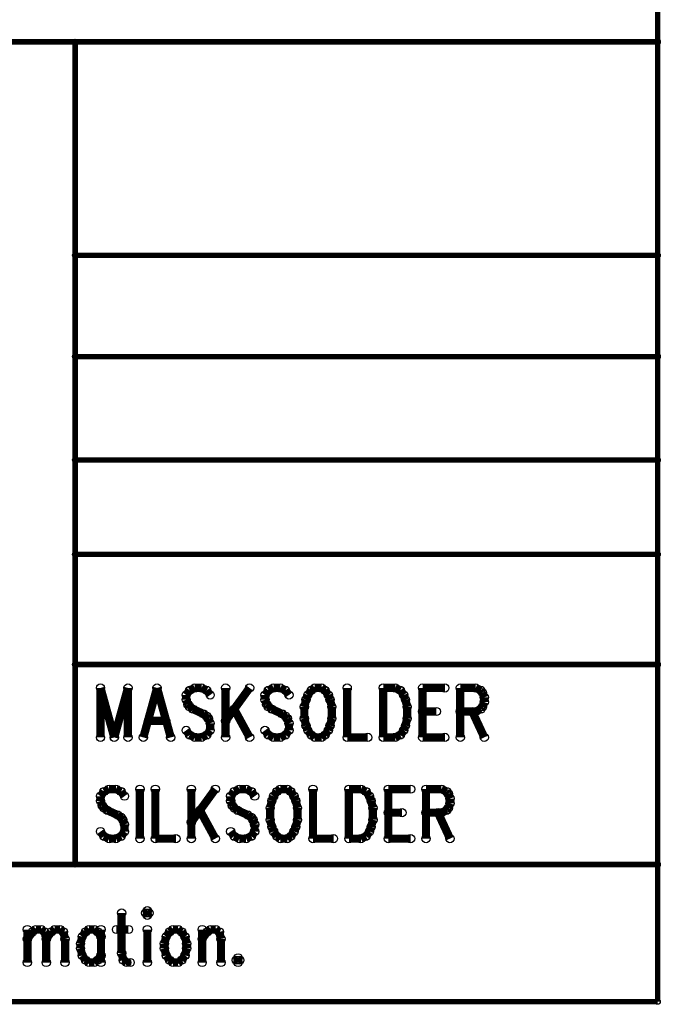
# Model space of a CAD drawing. Extents: x 97 to 162, y 100 to 201.
# Tile 13 of 23: x 111 to 122, y 165 to 183. Entities that reach past the tile are written whole.
import ezdxf

# ---------------------------------------------------------------- set-up
doc = ezdxf.new("R2010")
doc.units = 0
doc.layers.get('0').update_dxf_attribs({"linetype": 'CONTINUOUS'})
doc.layers.add('S-MASK_GBR', color=1, linetype='CONTINUOUS')
doc.layers.add('S-SILK_GBR', color=4, linetype='CONTINUOUS')

# ---------------------------------------------------------------- blocks, each defined once
blk = doc.blocks.new('ROUND_6')
blk.add_circle((0, 0), 0.0762)
blk = doc.blocks.new('ROUND_10')
blk.add_circle((0, 0), 0.05)

msp = doc.modelspace()

# ---------------------------------------------------------------- linework, layer by layer
at = {"layer": 'S-MASK_GBR'}
for points, const_width in [([(122.420634, 165.278054), (122.420634, 199.314054)], 0.100076), ([(97.020634, 183.058054), (122.420634, 183.058054)], 0.100076), ([(111.625634, 167.818054), (111.625634, 183.058054)], 0.100076), ([(111.625634, 179.10302), (122.420634, 179.10302)], 0.100076), ([(111.625634, 177.227992), (122.420634, 177.227992)], 0.100076), ([(111.625634, 175.313086), (122.420634, 175.313086)], 0.100076), ([(111.625634, 173.563026), (122.420634, 173.563026)], 0.100076), ([(111.625634, 171.522898), (122.420634, 171.522898)], 0.100076), ([(112.095534, 171.089066), (112.095534, 170.17238)], 0.1524), ([(112.095534, 171.089066), (112.349534, 170.17238)], 0.1524), ([(112.603534, 171.089066), (112.349534, 170.17238)], 0.1524), ([(112.603534, 171.089066), (112.603534, 170.17238)], 0.1524), ([(113.143284, 171.089066), (112.889284, 170.17238)], 0.1524), ([(113.143284, 171.089066), (113.397284, 170.17238)], 0.1524), ([(113.746534, 171.045378), (113.683034, 170.958002)], 0.1524), ([(113.841784, 171.089066), (113.746534, 171.045378)], 0.1524), ([(113.968784, 171.089066), (113.841784, 171.089066)], 0.1524), ([(114.064034, 171.045378), (113.968784, 171.089066)], 0.1524), ([(114.127534, 170.958002), (114.064034, 171.045378)], 0.1524), ([(114.413284, 171.089066), (114.413284, 170.17238)], 0.1524), ([(114.857784, 171.089066), (114.413284, 170.477942)], 0.1524), ([(115.207034, 171.045378), (115.143534, 170.958002)], 0.1524), ([(115.302284, 171.089066), (115.207034, 171.045378)], 0.1524), ([(115.429284, 171.089066), (115.302284, 171.089066)], 0.1524), ([(115.524534, 171.045378), (115.429284, 171.089066)], 0.1524), ([(115.588034, 170.958002), (115.524534, 171.045378)], 0.1524), ([(116.000784, 171.045378), (115.937284, 170.958002)], 0.1524), ([(116.064284, 171.089066), (116.000784, 171.045378)], 0.1524), ([(116.191284, 171.089066), (116.064284, 171.089066)], 0.1524), ([(116.254784, 171.045378), (116.191284, 171.089066)], 0.1524), ([(116.318284, 170.958002), (116.254784, 171.045378)], 0.1524), ([(116.667534, 171.089066), (116.667534, 170.17238)], 0.1524), ([(117.334284, 171.089066), (117.334284, 170.17238)], 0.1524), ([(117.334284, 171.089066), (117.556534, 171.089066)], 0.1524), ([(117.556534, 171.089066), (117.651784, 171.045378)], 0.1524), ([(117.651784, 171.045378), (117.715284, 170.958002)], 0.1524), ([(118.064534, 171.089066), (118.064534, 170.17238)], 0.1524), ([(118.064534, 171.089066), (118.477284, 171.089066)], 0.1524), ([(118.763034, 171.089066), (118.763034, 170.17238)], 0.1524), ([(118.763034, 171.089066), (119.048784, 171.089066)], 0.1524), ([(119.048784, 171.089066), (119.144034, 171.045378)], 0.1524), ([(119.144034, 171.045378), (119.175784, 171.00169)], 0.1524), ([(113.683034, 170.958002), (113.683034, 170.87088)], 0.1524), ([(113.683034, 170.87088), (113.714784, 170.783504)], 0.1524), ([(115.143534, 170.958002), (115.143534, 170.87088)], 0.1524), ([(115.143534, 170.87088), (115.175284, 170.783504)], 0.1524), ([(115.905534, 170.87088), (115.873784, 170.739816)], 0.1524), ([(115.937284, 170.958002), (115.905534, 170.87088)], 0.1524), ([(116.350034, 170.87088), (116.318284, 170.958002)], 0.1524), ([(116.381784, 170.739816), (116.350034, 170.87088)], 0.1524), ([(117.715284, 170.958002), (117.747034, 170.87088)], 0.1524), ([(117.747034, 170.87088), (117.778784, 170.739816)], 0.1524), ([(119.175784, 171.00169), (119.207534, 170.914568)], 0.1524), ([(119.207534, 170.914568), (119.207534, 170.827192)], 0.1524), ([(113.714784, 170.783504), (113.746534, 170.739816)], 0.1524), ([(113.746534, 170.739816), (113.810034, 170.696128)], 0.1524), ([(113.810034, 170.696128), (114.000534, 170.608752)], 0.1524), ([(114.572034, 170.696128), (114.857784, 170.17238)], 0.1524), ([(115.175284, 170.783504), (115.207034, 170.739816)], 0.1524), ([(115.207034, 170.739816), (115.270534, 170.696128)], 0.1524), ([(115.270534, 170.696128), (115.461034, 170.608752)], 0.1524), ([(115.873784, 170.739816), (115.873784, 170.52163)], 0.1524), ([(116.381784, 170.52163), (116.381784, 170.739816)], 0.1524), ([(117.778784, 170.739816), (117.778784, 170.52163)], 0.1524), ([(119.144034, 170.696128), (119.048784, 170.65244)], 0.1524), ([(119.175784, 170.739816), (119.144034, 170.696128)], 0.1524), ([(119.207534, 170.827192), (119.175784, 170.739816)], 0.1524), ([(112.984534, 170.477942), (113.302034, 170.477942)], 0.1524), ([(114.000534, 170.608752), (114.064034, 170.565318)], 0.1524), ([(114.064034, 170.565318), (114.095784, 170.52163)], 0.1524), ([(114.095784, 170.52163), (114.127534, 170.434254)], 0.1524), ([(115.461034, 170.608752), (115.524534, 170.565318)], 0.1524), ([(115.524534, 170.565318), (115.556284, 170.52163)], 0.1524), ([(115.556284, 170.52163), (115.588034, 170.434254)], 0.1524), ([(115.873784, 170.52163), (115.905534, 170.390566)], 0.1524), ([(116.350034, 170.390566), (116.381784, 170.52163)], 0.1524), ([(117.778784, 170.52163), (117.747034, 170.390566)], 0.1524), ([(118.064534, 170.65244), (118.318534, 170.65244)], 0.1524), ([(119.048784, 170.65244), (118.763034, 170.65244)], 0.1524), ([(118.985284, 170.65244), (119.207534, 170.17238)], 0.1524), ([(113.746534, 170.216068), (113.683034, 170.30319)], 0.1524), ([(114.127534, 170.30319), (114.064034, 170.216068)], 0.1524), ([(114.127534, 170.434254), (114.127534, 170.30319)], 0.1524), ([(115.207034, 170.216068), (115.143534, 170.30319)], 0.1524), ([(115.588034, 170.30319), (115.524534, 170.216068)], 0.1524), ([(115.588034, 170.434254), (115.588034, 170.30319)], 0.1524), ([(115.905534, 170.390566), (115.937284, 170.30319)], 0.1524), ([(115.937284, 170.30319), (116.000784, 170.216068)], 0.1524), ([(116.254784, 170.216068), (116.318284, 170.30319)], 0.1524), ([(116.318284, 170.30319), (116.350034, 170.390566)], 0.1524), ([(117.715284, 170.30319), (117.651784, 170.216068)], 0.1524), ([(117.747034, 170.390566), (117.715284, 170.30319)], 0.1524), ([(113.841784, 170.17238), (113.746534, 170.216068)], 0.1524), ([(113.968784, 170.17238), (113.841784, 170.17238)], 0.1524), ([(114.064034, 170.216068), (113.968784, 170.17238)], 0.1524), ([(115.302284, 170.17238), (115.207034, 170.216068)], 0.1524), ([(115.429284, 170.17238), (115.302284, 170.17238)], 0.1524), ([(115.524534, 170.216068), (115.429284, 170.17238)], 0.1524), ([(116.000784, 170.216068), (116.064284, 170.17238)], 0.1524), ([(116.064284, 170.17238), (116.191284, 170.17238)], 0.1524), ([(116.191284, 170.17238), (116.254784, 170.216068)], 0.1524), ([(116.667534, 170.17238), (117.048534, 170.17238)], 0.1524), ([(117.556534, 170.17238), (117.334284, 170.17238)], 0.1524), ([(117.651784, 170.216068), (117.556534, 170.17238)], 0.1524), ([(118.064534, 170.17238), (118.477284, 170.17238)], 0.1524), ([(97.020634, 167.818054), (122.420634, 167.818054)], 0.100076), ([(112.486186, 166.918894), (112.486186, 166.176706)], 0.1524), ([(112.962436, 166.962582), (112.930686, 166.918894)], 0.1524), ([(112.930686, 166.918894), (112.962436, 166.875206)], 0.1524), ([(112.994186, 166.918894), (112.962436, 166.962582)], 0.1524), ([(112.962436, 166.875206), (112.994186, 166.918894)], 0.1524), ([(110.739936, 166.613332), (110.739936, 166.002208)], 0.1524), ([(110.739936, 166.43858), (110.835186, 166.569644)], 0.1524), ([(110.835186, 166.569644), (110.898686, 166.613332)], 0.1524), ([(110.898686, 166.613332), (110.993936, 166.613332)], 0.1524), ([(110.993936, 166.613332), (111.057436, 166.569644)], 0.1524), ([(111.057436, 166.569644), (111.089186, 166.43858)], 0.1524), ([(111.089186, 166.43858), (111.184436, 166.569644)], 0.1524), ([(111.184436, 166.569644), (111.247936, 166.613332)], 0.1524), ([(111.247936, 166.613332), (111.343186, 166.613332)], 0.1524), ([(111.343186, 166.613332), (111.406686, 166.569644)], 0.1524), ([(111.406686, 166.569644), (111.438436, 166.43858)], 0.1524), ([(111.755936, 166.482268), (111.724186, 166.351458)], 0.1524), ([(111.819436, 166.569644), (111.755936, 166.482268)], 0.1524), ([(111.882936, 166.613332), (111.819436, 166.569644)], 0.1524), ([(111.978186, 166.613332), (111.882936, 166.613332)], 0.1524), ([(112.041686, 166.569644), (111.978186, 166.613332)], 0.1524), ([(112.105186, 166.482268), (112.041686, 166.569644)], 0.1524), ([(112.105186, 166.613332), (112.105186, 166.002208)], 0.1524), ([(112.390936, 166.613332), (112.613186, 166.613332)], 0.1524), ([(112.962436, 166.613332), (112.962436, 166.002208)], 0.1524), ([(113.311686, 166.482268), (113.279936, 166.351458)], 0.1524), ([(113.375186, 166.569644), (113.311686, 166.482268)], 0.1524), ([(113.438686, 166.613332), (113.375186, 166.569644)], 0.1524), ([(113.533936, 166.613332), (113.438686, 166.613332)], 0.1524), ([(113.597436, 166.569644), (113.533936, 166.613332)], 0.1524), ([(113.660936, 166.482268), (113.597436, 166.569644)], 0.1524), ([(113.692686, 166.351458), (113.660936, 166.482268)], 0.1524), ([(113.978436, 166.613332), (113.978436, 166.002208)], 0.1524), ([(113.978436, 166.43858), (114.073686, 166.569644)], 0.1524), ([(114.073686, 166.569644), (114.137186, 166.613332)], 0.1524), ([(114.137186, 166.613332), (114.232436, 166.613332)], 0.1524), ([(114.232436, 166.613332), (114.295936, 166.569644)], 0.1524), ([(114.295936, 166.569644), (114.327686, 166.43858)], 0.1524), ([(111.089186, 166.43858), (111.089186, 166.002208)], 0.1524), ([(111.438436, 166.43858), (111.438436, 166.002208)], 0.1524), ([(111.724186, 166.351458), (111.724186, 166.264082)], 0.1524), ([(113.279936, 166.351458), (113.279936, 166.264082)], 0.1524), ([(113.692686, 166.264082), (113.692686, 166.351458)], 0.1524), ([(114.327686, 166.43858), (114.327686, 166.002208)], 0.1524), ([(111.724186, 166.264082), (111.755936, 166.133018)], 0.1524), ([(111.755936, 166.133018), (111.819436, 166.045642)], 0.1524), ([(112.041686, 166.045642), (112.105186, 166.133018)], 0.1524), ([(112.486186, 166.176706), (112.517936, 166.045642)], 0.1524), ([(113.279936, 166.264082), (113.311686, 166.133018)], 0.1524), ([(113.311686, 166.133018), (113.375186, 166.045642)], 0.1524), ([(113.597436, 166.045642), (113.660936, 166.133018)], 0.1524), ([(113.660936, 166.133018), (113.692686, 166.264082)], 0.1524), ([(111.819436, 166.045642), (111.882936, 166.002208)], 0.1524), ([(111.882936, 166.002208), (111.978186, 166.002208)], 0.1524), ([(111.978186, 166.002208), (112.041686, 166.045642)], 0.1524), ([(112.517936, 166.045642), (112.581436, 166.002208)], 0.1524), ([(112.581436, 166.002208), (112.644936, 166.002208)], 0.1524), ([(113.375186, 166.045642), (113.438686, 166.002208)], 0.1524), ([(113.438686, 166.002208), (113.533936, 166.002208)], 0.1524), ([(113.533936, 166.002208), (113.597436, 166.045642)], 0.1524), ([(114.645186, 166.08933), (114.613436, 166.045642)], 0.1524), ([(114.613436, 166.045642), (114.645186, 166.002208)], 0.1524), ([(114.676936, 166.045642), (114.645186, 166.08933)], 0.1524), ([(114.645186, 166.002208), (114.676936, 166.045642)], 0.1524), ([(97.020634, 165.278054), (122.420634, 165.278054)], 0.100076)]:
    msp.add_lwpolyline(points, dxfattribs=dict(at, const_width=const_width))
at = {"layer": 'S-SILK_GBR'}
for points, const_width in [([(122.420634, 165.278054), (122.420634, 199.314054)], 0.100076), ([(97.020634, 183.058054), (122.420634, 183.058054)], 0.100076), ([(111.625634, 167.818054), (111.625634, 183.058054)], 0.100076), ([(111.625634, 179.10302), (122.420634, 179.10302)], 0.100076), ([(111.625634, 177.227992), (122.420634, 177.227992)], 0.100076), ([(111.625634, 175.313086), (122.420634, 175.313086)], 0.100076), ([(111.625634, 173.563026), (122.420634, 173.563026)], 0.100076), ([(111.625634, 171.522898), (122.420634, 171.522898)], 0.100076), ([(112.254284, 169.214038), (112.159034, 169.17035)], 0.1524), ([(112.381284, 169.214038), (112.254284, 169.214038)], 0.1524), ([(112.476534, 169.17035), (112.381284, 169.214038)], 0.1524), ([(112.825784, 169.214038), (112.825784, 168.297352)], 0.1524), ([(113.111534, 169.214038), (113.111534, 168.297352)], 0.1524), ([(113.778284, 169.214038), (113.778284, 168.297352)], 0.1524), ([(114.222784, 169.214038), (113.778284, 168.602914)], 0.1524), ([(114.667284, 169.214038), (114.572034, 169.17035)], 0.1524), ([(114.794284, 169.214038), (114.667284, 169.214038)], 0.1524), ([(114.889534, 169.17035), (114.794284, 169.214038)], 0.1524), ([(115.429284, 169.214038), (115.365784, 169.17035)], 0.1524), ([(115.556284, 169.214038), (115.429284, 169.214038)], 0.1524), ([(115.619784, 169.17035), (115.556284, 169.214038)], 0.1524), ([(116.032534, 169.214038), (116.032534, 168.297352)], 0.1524), ([(116.699284, 169.214038), (116.699284, 168.297352)], 0.1524), ([(116.699284, 169.214038), (116.921534, 169.214038)], 0.1524), ([(116.921534, 169.214038), (117.016784, 169.17035)], 0.1524), ([(117.429534, 169.214038), (117.429534, 168.297352)], 0.1524), ([(117.429534, 169.214038), (117.842284, 169.214038)], 0.1524), ([(118.128034, 169.214038), (118.128034, 168.297352)], 0.1524), ([(118.128034, 169.214038), (118.413784, 169.214038)], 0.1524), ([(118.413784, 169.214038), (118.509034, 169.17035)], 0.1524), ([(112.159034, 169.17035), (112.095534, 169.083228)], 0.1524), ([(112.095534, 169.083228), (112.095534, 168.995852)], 0.1524), ([(112.540034, 169.083228), (112.476534, 169.17035)], 0.1524), ([(114.572034, 169.17035), (114.508534, 169.083228)], 0.1524), ([(114.508534, 169.083228), (114.508534, 168.995852)], 0.1524), ([(114.953034, 169.083228), (114.889534, 169.17035)], 0.1524), ([(115.302284, 169.083228), (115.270534, 168.995852)], 0.1524), ([(115.365784, 169.17035), (115.302284, 169.083228)], 0.1524), ([(115.683284, 169.083228), (115.619784, 169.17035)], 0.1524), ([(115.715034, 168.995852), (115.683284, 169.083228)], 0.1524), ([(117.016784, 169.17035), (117.080284, 169.083228)], 0.1524), ([(117.080284, 169.083228), (117.112034, 168.995852)], 0.1524), ([(118.509034, 169.17035), (118.540784, 169.126662)], 0.1524), ([(118.540784, 169.126662), (118.572534, 169.03954)], 0.1524), ([(118.572534, 169.03954), (118.572534, 168.952164)], 0.1524), ([(112.095534, 168.995852), (112.127284, 168.908476)], 0.1524), ([(112.127284, 168.908476), (112.159034, 168.864788)], 0.1524), ([(112.159034, 168.864788), (112.222534, 168.8211)], 0.1524), ([(114.508534, 168.995852), (114.540284, 168.908476)], 0.1524), ([(114.540284, 168.908476), (114.572034, 168.864788)], 0.1524), ([(114.572034, 168.864788), (114.635534, 168.8211)], 0.1524), ([(115.270534, 168.995852), (115.238784, 168.864788)], 0.1524), ([(115.238784, 168.864788), (115.238784, 168.646602)], 0.1524), ([(115.746784, 168.864788), (115.715034, 168.995852)], 0.1524), ([(115.746784, 168.646602), (115.746784, 168.864788)], 0.1524), ([(117.112034, 168.995852), (117.143784, 168.864788)], 0.1524), ([(117.143784, 168.864788), (117.143784, 168.646602)], 0.1524), ([(118.540784, 168.864788), (118.509034, 168.8211)], 0.1524), ([(118.572534, 168.952164), (118.540784, 168.864788)], 0.1524), ([(112.222534, 168.8211), (112.413034, 168.733978)], 0.1524), ([(112.413034, 168.733978), (112.476534, 168.69029)], 0.1524), ([(112.476534, 168.69029), (112.508284, 168.646602)], 0.1524), ([(112.508284, 168.646602), (112.540034, 168.559226)], 0.1524), ([(113.937034, 168.8211), (114.222784, 168.297352)], 0.1524), ([(114.635534, 168.8211), (114.826034, 168.733978)], 0.1524), ([(114.826034, 168.733978), (114.889534, 168.69029)], 0.1524), ([(114.889534, 168.69029), (114.921284, 168.646602)], 0.1524), ([(114.921284, 168.646602), (114.953034, 168.559226)], 0.1524), ([(115.238784, 168.646602), (115.270534, 168.515538)], 0.1524), ([(115.715034, 168.515538), (115.746784, 168.646602)], 0.1524), ([(117.143784, 168.646602), (117.112034, 168.515538)], 0.1524), ([(117.429534, 168.777412), (117.683534, 168.777412)], 0.1524), ([(118.413784, 168.777412), (118.128034, 168.777412)], 0.1524), ([(118.350284, 168.777412), (118.572534, 168.297352)], 0.1524), ([(118.509034, 168.8211), (118.413784, 168.777412)], 0.1524), ([(112.540034, 168.559226), (112.540034, 168.428162)], 0.1524), ([(114.953034, 168.559226), (114.953034, 168.428162)], 0.1524), ([(115.270534, 168.515538), (115.302284, 168.428162)], 0.1524), ([(115.683284, 168.428162), (115.715034, 168.515538)], 0.1524), ([(117.112034, 168.515538), (117.080284, 168.428162)], 0.1524), ([(112.159034, 168.34104), (112.095534, 168.428162)], 0.1524), ([(112.254284, 168.297352), (112.159034, 168.34104)], 0.1524), ([(112.381284, 168.297352), (112.254284, 168.297352)], 0.1524), ([(112.476534, 168.34104), (112.381284, 168.297352)], 0.1524), ([(112.540034, 168.428162), (112.476534, 168.34104)], 0.1524), ([(113.111534, 168.297352), (113.492534, 168.297352)], 0.1524), ([(114.572034, 168.34104), (114.508534, 168.428162)], 0.1524), ([(114.667284, 168.297352), (114.572034, 168.34104)], 0.1524), ([(114.794284, 168.297352), (114.667284, 168.297352)], 0.1524), ([(114.889534, 168.34104), (114.794284, 168.297352)], 0.1524), ([(114.953034, 168.428162), (114.889534, 168.34104)], 0.1524), ([(115.302284, 168.428162), (115.365784, 168.34104)], 0.1524), ([(115.365784, 168.34104), (115.429284, 168.297352)], 0.1524), ([(115.429284, 168.297352), (115.556284, 168.297352)], 0.1524), ([(115.556284, 168.297352), (115.619784, 168.34104)], 0.1524), ([(115.619784, 168.34104), (115.683284, 168.428162)], 0.1524), ([(116.032534, 168.297352), (116.413534, 168.297352)], 0.1524), ([(116.921534, 168.297352), (116.699284, 168.297352)], 0.1524), ([(117.016784, 168.34104), (116.921534, 168.297352)], 0.1524), ([(117.080284, 168.428162), (117.016784, 168.34104)], 0.1524), ([(117.429534, 168.297352), (117.842284, 168.297352)], 0.1524), ([(97.020634, 167.818054), (122.420634, 167.818054)], 0.100076), ([(112.486186, 166.918894), (112.486186, 166.176706)], 0.1524), ([(112.962436, 166.962582), (112.930686, 166.918894)], 0.1524), ([(112.930686, 166.918894), (112.962436, 166.875206)], 0.1524), ([(112.994186, 166.918894), (112.962436, 166.962582)], 0.1524), ([(112.962436, 166.875206), (112.994186, 166.918894)], 0.1524), ([(110.739936, 166.613332), (110.739936, 166.002208)], 0.1524), ([(110.739936, 166.43858), (110.835186, 166.569644)], 0.1524), ([(110.835186, 166.569644), (110.898686, 166.613332)], 0.1524), ([(110.898686, 166.613332), (110.993936, 166.613332)], 0.1524), ([(110.993936, 166.613332), (111.057436, 166.569644)], 0.1524), ([(111.057436, 166.569644), (111.089186, 166.43858)], 0.1524), ([(111.089186, 166.43858), (111.184436, 166.569644)], 0.1524), ([(111.184436, 166.569644), (111.247936, 166.613332)], 0.1524), ([(111.247936, 166.613332), (111.343186, 166.613332)], 0.1524), ([(111.343186, 166.613332), (111.406686, 166.569644)], 0.1524), ([(111.406686, 166.569644), (111.438436, 166.43858)], 0.1524), ([(111.755936, 166.482268), (111.724186, 166.351458)], 0.1524), ([(111.819436, 166.569644), (111.755936, 166.482268)], 0.1524), ([(111.882936, 166.613332), (111.819436, 166.569644)], 0.1524), ([(111.978186, 166.613332), (111.882936, 166.613332)], 0.1524), ([(112.041686, 166.569644), (111.978186, 166.613332)], 0.1524), ([(112.105186, 166.482268), (112.041686, 166.569644)], 0.1524), ([(112.105186, 166.613332), (112.105186, 166.002208)], 0.1524), ([(112.390936, 166.613332), (112.613186, 166.613332)], 0.1524), ([(112.962436, 166.613332), (112.962436, 166.002208)], 0.1524), ([(113.311686, 166.482268), (113.279936, 166.351458)], 0.1524), ([(113.375186, 166.569644), (113.311686, 166.482268)], 0.1524), ([(113.438686, 166.613332), (113.375186, 166.569644)], 0.1524), ([(113.533936, 166.613332), (113.438686, 166.613332)], 0.1524), ([(113.597436, 166.569644), (113.533936, 166.613332)], 0.1524), ([(113.660936, 166.482268), (113.597436, 166.569644)], 0.1524), ([(113.692686, 166.351458), (113.660936, 166.482268)], 0.1524), ([(113.978436, 166.613332), (113.978436, 166.002208)], 0.1524), ([(113.978436, 166.43858), (114.073686, 166.569644)], 0.1524), ([(114.073686, 166.569644), (114.137186, 166.613332)], 0.1524), ([(114.137186, 166.613332), (114.232436, 166.613332)], 0.1524), ([(114.232436, 166.613332), (114.295936, 166.569644)], 0.1524), ([(114.295936, 166.569644), (114.327686, 166.43858)], 0.1524), ([(111.089186, 166.43858), (111.089186, 166.002208)], 0.1524), ([(111.438436, 166.43858), (111.438436, 166.002208)], 0.1524), ([(111.724186, 166.351458), (111.724186, 166.264082)], 0.1524), ([(113.279936, 166.351458), (113.279936, 166.264082)], 0.1524), ([(113.692686, 166.264082), (113.692686, 166.351458)], 0.1524), ([(114.327686, 166.43858), (114.327686, 166.002208)], 0.1524), ([(111.724186, 166.264082), (111.755936, 166.133018)], 0.1524), ([(111.755936, 166.133018), (111.819436, 166.045642)], 0.1524), ([(112.041686, 166.045642), (112.105186, 166.133018)], 0.1524), ([(112.486186, 166.176706), (112.517936, 166.045642)], 0.1524), ([(113.279936, 166.264082), (113.311686, 166.133018)], 0.1524), ([(113.311686, 166.133018), (113.375186, 166.045642)], 0.1524), ([(113.597436, 166.045642), (113.660936, 166.133018)], 0.1524), ([(113.660936, 166.133018), (113.692686, 166.264082)], 0.1524), ([(111.819436, 166.045642), (111.882936, 166.002208)], 0.1524), ([(111.882936, 166.002208), (111.978186, 166.002208)], 0.1524), ([(111.978186, 166.002208), (112.041686, 166.045642)], 0.1524), ([(112.517936, 166.045642), (112.581436, 166.002208)], 0.1524), ([(112.581436, 166.002208), (112.644936, 166.002208)], 0.1524), ([(113.375186, 166.045642), (113.438686, 166.002208)], 0.1524), ([(113.438686, 166.002208), (113.533936, 166.002208)], 0.1524), ([(113.533936, 166.002208), (113.597436, 166.045642)], 0.1524), ([(114.645186, 166.08933), (114.613436, 166.045642)], 0.1524), ([(114.613436, 166.045642), (114.645186, 166.002208)], 0.1524), ([(114.676936, 166.045642), (114.645186, 166.08933)], 0.1524), ([(114.645186, 166.002208), (114.676936, 166.045642)], 0.1524), ([(97.020634, 165.278054), (122.420634, 165.278054)], 0.100076)]:
    msp.add_lwpolyline(points, dxfattribs=dict(at, const_width=const_width))

# ---------------------------------------------------------------- block references
at = {"layer": 'S-MASK_GBR'}
for name, p in [('ROUND_10', (111.625634, 183.058054)), ('ROUND_10', (122.420634, 183.058054)), ('ROUND_10', (111.625634, 179.10302)), ('ROUND_10', (122.420634, 179.10302)), ('ROUND_10', (111.625634, 177.227992)), ('ROUND_10', (122.420634, 177.227992)), ('ROUND_10', (111.625634, 175.313086)), ('ROUND_10', (122.420634, 175.313086)), ('ROUND_10', (111.625634, 173.563026)), ('ROUND_10', (122.420634, 173.563026)), ('ROUND_10', (111.625634, 171.522898)), ('ROUND_10', (122.420634, 171.522898)), ('ROUND_6', (112.095534, 171.089066)), ('ROUND_6', (112.095534, 171.089066)), ('ROUND_6', (112.603534, 171.089066)), ('ROUND_6', (112.603534, 171.089066)), ('ROUND_6', (113.143284, 171.089066)), ('ROUND_6', (113.143284, 171.089066)), ('ROUND_6', (113.746534, 171.045378)), ('ROUND_6', (113.841784, 171.089066)), ('ROUND_6', (113.968784, 171.089066)), ('ROUND_6', (114.064034, 171.045378)), ('ROUND_6', (114.413284, 171.089066)), ('ROUND_6', (114.857784, 171.089066)), ('ROUND_6', (115.207034, 171.045378)), ('ROUND_6', (115.302284, 171.089066)), ('ROUND_6', (115.429284, 171.089066)), ('ROUND_6', (115.524534, 171.045378)), ('ROUND_6', (116.000784, 171.045378)), ('ROUND_6', (116.064284, 171.089066)), ('ROUND_6', (116.064284, 171.089066)), ('ROUND_6', (116.191284, 171.089066)), ('ROUND_6', (116.254784, 171.045378)), ('ROUND_6', (116.667534, 171.089066)), ('ROUND_6', (117.334284, 171.089066)), ('ROUND_6', (117.334284, 171.089066)), ('ROUND_6', (117.556534, 171.089066)), ('ROUND_6', (117.651784, 171.045378)), ('ROUND_6', (118.064534, 171.089066)), ('ROUND_6', (118.064534, 171.089066)), ('ROUND_6', (118.477284, 171.089066)), ('ROUND_6', (118.763034, 171.089066)), ('ROUND_6', (118.763034, 171.089066)), ('ROUND_6', (119.048784, 171.089066)), ('ROUND_6', (119.144034, 171.045378)), ('ROUND_6', (113.683034, 170.958002)), ('ROUND_6', (113.683034, 170.87088)), ('ROUND_6', (114.127534, 170.958002)), ('ROUND_6', (115.143534, 170.958002)), ('ROUND_6', (115.143534, 170.87088)), ('ROUND_6', (115.588034, 170.958002)), ('ROUND_6', (115.905534, 170.87088)), ('ROUND_6', (115.937284, 170.958002)), ('ROUND_6', (116.318284, 170.958002)), ('ROUND_6', (116.350034, 170.87088)), ('ROUND_6', (117.715284, 170.958002)), ('ROUND_6', (117.747034, 170.87088)), ('ROUND_6', (119.175784, 171.00169)), ('ROUND_6', (119.207534, 170.914568)), ('ROUND_6', (113.714784, 170.783504)), ('ROUND_6', (113.746534, 170.739816)), ('ROUND_6', (113.810034, 170.696128)), ('ROUND_6', (114.572034, 170.696128)), ('ROUND_6', (115.175284, 170.783504)), ('ROUND_6', (115.207034, 170.739816)), ('ROUND_6', (115.270534, 170.696128)), ('ROUND_6', (115.873784, 170.739816)), ('ROUND_6', (116.381784, 170.739816)), ('ROUND_6', (117.778784, 170.739816)), ('ROUND_6', (119.144034, 170.696128)), ('ROUND_6', (119.175784, 170.739816)), ('ROUND_6', (119.207534, 170.827192)), ('ROUND_6', (112.984534, 170.477942)), ('ROUND_6', (113.302034, 170.477942)), ('ROUND_6', (114.000534, 170.608752)), ('ROUND_6', (114.064034, 170.565318)), ('ROUND_6', (114.095784, 170.52163)), ('ROUND_6', (114.413284, 170.477942)), ('ROUND_6', (115.461034, 170.608752)), ('ROUND_6', (115.524534, 170.565318)), ('ROUND_6', (115.556284, 170.52163)), ('ROUND_6', (115.873784, 170.52163)), ('ROUND_6', (116.381784, 170.52163)), ('ROUND_6', (117.778784, 170.52163)), ('ROUND_6', (118.064534, 170.65244)), ('ROUND_6', (118.318534, 170.65244)), ('ROUND_6', (118.763034, 170.65244)), ('ROUND_6', (118.985284, 170.65244)), ('ROUND_6', (119.048784, 170.65244)), ('ROUND_6', (113.683034, 170.30319)), ('ROUND_6', (114.127534, 170.434254)), ('ROUND_6', (114.127534, 170.30319)), ('ROUND_6', (115.143534, 170.30319)), ('ROUND_6', (115.588034, 170.434254)), ('ROUND_6', (115.588034, 170.30319)), ('ROUND_6', (115.905534, 170.390566)), ('ROUND_6', (115.937284, 170.30319)), ('ROUND_6', (116.318284, 170.30319)), ('ROUND_6', (116.350034, 170.390566)), ('ROUND_6', (117.715284, 170.30319)), ('ROUND_6', (117.747034, 170.390566)), ('ROUND_6', (112.095534, 170.17238)), ('ROUND_6', (112.349534, 170.17238)), ('ROUND_6', (112.349534, 170.17238)), ('ROUND_6', (112.603534, 170.17238)), ('ROUND_6', (112.889284, 170.17238)), ('ROUND_6', (113.397284, 170.17238)), ('ROUND_6', (113.746534, 170.216068)), ('ROUND_6', (113.841784, 170.17238)), ('ROUND_6', (113.968784, 170.17238)), ('ROUND_6', (114.064034, 170.216068)), ('ROUND_6', (114.413284, 170.17238)), ('ROUND_6', (114.857784, 170.17238)), ('ROUND_6', (115.207034, 170.216068)), ('ROUND_6', (115.302284, 170.17238)), ('ROUND_6', (115.429284, 170.17238)), ('ROUND_6', (115.524534, 170.216068)), ('ROUND_6', (116.000784, 170.216068)), ('ROUND_6', (116.064284, 170.17238)), ('ROUND_6', (116.191284, 170.17238)), ('ROUND_6', (116.254784, 170.216068)), ('ROUND_6', (116.667534, 170.17238)), ('ROUND_6', (117.048534, 170.17238)), ('ROUND_6', (117.334284, 170.17238)), ('ROUND_6', (117.334284, 170.17238)), ('ROUND_6', (117.556534, 170.17238)), ('ROUND_6', (117.651784, 170.216068)), ('ROUND_6', (118.064534, 170.17238)), ('ROUND_6', (118.064534, 170.17238)), ('ROUND_6', (118.477284, 170.17238)), ('ROUND_6', (118.763034, 170.17238)), ('ROUND_6', (119.207534, 170.17238)), ('ROUND_10', (111.625634, 167.818054)), ('ROUND_10', (122.420634, 167.818054)), ('ROUND_6', (112.486186, 166.918894)), ('ROUND_6', (112.930686, 166.918894)), ('ROUND_6', (112.930686, 166.918894)), ('ROUND_6', (112.962436, 166.962582)), ('ROUND_6', (112.962436, 166.875206)), ('ROUND_6', (112.994186, 166.918894)), ('ROUND_6', (110.739936, 166.613332)), ('ROUND_6', (110.835186, 166.569644)), ('ROUND_6', (110.898686, 166.613332)), ('ROUND_6', (110.993936, 166.613332)), ('ROUND_6', (111.057436, 166.569644)), ('ROUND_6', (111.184436, 166.569644)), ('ROUND_6', (111.247936, 166.613332)), ('ROUND_6', (111.343186, 166.613332)), ('ROUND_6', (111.406686, 166.569644)), ('ROUND_6', (111.755936, 166.482268)), ('ROUND_6', (111.819436, 166.569644)), ('ROUND_6', (111.882936, 166.613332)), ('ROUND_6', (111.978186, 166.613332)), ('ROUND_6', (112.041686, 166.569644)), ('ROUND_6', (112.105186, 166.613332)), ('ROUND_6', (112.105186, 166.482268)), ('ROUND_6', (112.390936, 166.613332)), ('ROUND_6', (112.613186, 166.613332)), ('ROUND_6', (112.962436, 166.613332)), ('ROUND_6', (113.311686, 166.482268)), ('ROUND_6', (113.375186, 166.569644)), ('ROUND_6', (113.438686, 166.613332)), ('ROUND_6', (113.438686, 166.613332)), ('ROUND_6', (113.533936, 166.613332)), ('ROUND_6', (113.597436, 166.569644)), ('ROUND_6', (113.660936, 166.482268)), ('ROUND_6', (113.978436, 166.613332)), ('ROUND_6', (114.073686, 166.569644)), ('ROUND_6', (114.137186, 166.613332)), ('ROUND_6', (114.232436, 166.613332)), ('ROUND_6', (114.295936, 166.569644)), ('ROUND_6', (110.739936, 166.43858)), ('ROUND_6', (111.089186, 166.43858)), ('ROUND_6', (111.089186, 166.43858)), ('ROUND_6', (111.438436, 166.43858)), ('ROUND_6', (111.724186, 166.351458)), ('ROUND_6', (113.279936, 166.351458)), ('ROUND_6', (113.692686, 166.351458)), ('ROUND_6', (113.978436, 166.43858)), ('ROUND_6', (114.327686, 166.43858)), ('ROUND_6', (111.724186, 166.264082)), ('ROUND_6', (111.755936, 166.133018)), ('ROUND_6', (112.105186, 166.133018)), ('ROUND_6', (112.486186, 166.176706)), ('ROUND_6', (113.279936, 166.264082)), ('ROUND_6', (113.311686, 166.133018)), ('ROUND_6', (113.660936, 166.133018)), ('ROUND_6', (113.692686, 166.264082)), ('ROUND_6', (110.739936, 166.002208)), ('ROUND_6', (111.089186, 166.002208)), ('ROUND_6', (111.438436, 166.002208)), ('ROUND_6', (111.819436, 166.045642)), ('ROUND_6', (111.882936, 166.002208)), ('ROUND_6', (111.978186, 166.002208)), ('ROUND_6', (112.041686, 166.045642)), ('ROUND_6', (112.105186, 166.002208)), ('ROUND_6', (112.517936, 166.045642)), ('ROUND_6', (112.581436, 166.002208)), ('ROUND_6', (112.644936, 166.002208)), ('ROUND_6', (112.962436, 166.002208)), ('ROUND_6', (113.375186, 166.045642)), ('ROUND_6', (113.438686, 166.002208)), ('ROUND_6', (113.533936, 166.002208)), ('ROUND_6', (113.597436, 166.045642)), ('ROUND_6', (113.978436, 166.002208)), ('ROUND_6', (114.327686, 166.002208)), ('ROUND_6', (114.613436, 166.045642)), ('ROUND_6', (114.645186, 166.08933)), ('ROUND_6', (114.645186, 166.08933)), ('ROUND_6', (114.645186, 166.002208)), ('ROUND_6', (114.676936, 166.045642)), ('ROUND_10', (122.420634, 165.278054))]:
    msp.add_blockref(name, p, dxfattribs=at)
at = {"layer": 'S-SILK_GBR'}
for name, p in [('ROUND_10', (111.625634, 183.058054)), ('ROUND_10', (122.420634, 183.058054)), ('ROUND_10', (111.625634, 179.10302)), ('ROUND_10', (122.420634, 179.10302)), ('ROUND_10', (111.625634, 177.227992)), ('ROUND_10', (122.420634, 177.227992)), ('ROUND_10', (111.625634, 175.313086)), ('ROUND_10', (122.420634, 175.313086)), ('ROUND_10', (111.625634, 173.563026)), ('ROUND_10', (122.420634, 173.563026)), ('ROUND_10', (111.625634, 171.522898)), ('ROUND_10', (122.420634, 171.522898)), ('ROUND_6', (112.254284, 169.214038)), ('ROUND_6', (112.381284, 169.214038)), ('ROUND_6', (112.825784, 169.214038)), ('ROUND_6', (113.111534, 169.214038)), ('ROUND_6', (113.778284, 169.214038)), ('ROUND_6', (114.222784, 169.214038)), ('ROUND_6', (114.667284, 169.214038)), ('ROUND_6', (114.794284, 169.214038)), ('ROUND_6', (115.429284, 169.214038)), ('ROUND_6', (115.429284, 169.214038)), ('ROUND_6', (115.556284, 169.214038)), ('ROUND_6', (116.032534, 169.214038)), ('ROUND_6', (116.699284, 169.214038)), ('ROUND_6', (116.699284, 169.214038)), ('ROUND_6', (116.921534, 169.214038)), ('ROUND_6', (117.429534, 169.214038)), ('ROUND_6', (117.429534, 169.214038)), ('ROUND_6', (117.842284, 169.214038)), ('ROUND_6', (118.128034, 169.214038)), ('ROUND_6', (118.128034, 169.214038)), ('ROUND_6', (118.413784, 169.214038)), ('ROUND_6', (112.095534, 169.083228)), ('ROUND_6', (112.159034, 169.17035)), ('ROUND_6', (112.476534, 169.17035)), ('ROUND_6', (112.540034, 169.083228)), ('ROUND_6', (114.508534, 169.083228)), ('ROUND_6', (114.572034, 169.17035)), ('ROUND_6', (114.889534, 169.17035)), ('ROUND_6', (114.953034, 169.083228)), ('ROUND_6', (115.302284, 169.083228)), ('ROUND_6', (115.365784, 169.17035)), ('ROUND_6', (115.619784, 169.17035)), ('ROUND_6', (115.683284, 169.083228)), ('ROUND_6', (117.016784, 169.17035)), ('ROUND_6', (117.080284, 169.083228)), ('ROUND_6', (118.509034, 169.17035)), ('ROUND_6', (118.540784, 169.126662)), ('ROUND_6', (118.572534, 169.03954)), ('ROUND_6', (112.095534, 168.995852)), ('ROUND_6', (112.127284, 168.908476)), ('ROUND_6', (112.159034, 168.864788)), ('ROUND_6', (114.508534, 168.995852)), ('ROUND_6', (114.540284, 168.908476)), ('ROUND_6', (114.572034, 168.864788)), ('ROUND_6', (115.238784, 168.864788)), ('ROUND_6', (115.270534, 168.995852)), ('ROUND_6', (115.715034, 168.995852)), ('ROUND_6', (115.746784, 168.864788)), ('ROUND_6', (117.112034, 168.995852)), ('ROUND_6', (117.143784, 168.864788)), ('ROUND_6', (118.540784, 168.864788)), ('ROUND_6', (118.572534, 168.952164)), ('ROUND_6', (112.222534, 168.8211)), ('ROUND_6', (112.413034, 168.733978)), ('ROUND_6', (112.476534, 168.69029)), ('ROUND_6', (112.508284, 168.646602)), ('ROUND_6', (113.937034, 168.8211)), ('ROUND_6', (114.635534, 168.8211)), ('ROUND_6', (114.826034, 168.733978)), ('ROUND_6', (114.889534, 168.69029)), ('ROUND_6', (114.921284, 168.646602)), ('ROUND_6', (115.238784, 168.646602)), ('ROUND_6', (115.746784, 168.646602)), ('ROUND_6', (117.143784, 168.646602)), ('ROUND_6', (117.429534, 168.777412)), ('ROUND_6', (117.683534, 168.777412)), ('ROUND_6', (118.128034, 168.777412)), ('ROUND_6', (118.350284, 168.777412)), ('ROUND_6', (118.413784, 168.777412)), ('ROUND_6', (118.509034, 168.8211)), ('ROUND_6', (112.540034, 168.559226)), ('ROUND_6', (113.778284, 168.602914)), ('ROUND_6', (114.953034, 168.559226)), ('ROUND_6', (115.270534, 168.515538)), ('ROUND_6', (115.715034, 168.515538)), ('ROUND_6', (117.112034, 168.515538)), ('ROUND_6', (112.095534, 168.428162)), ('ROUND_6', (112.159034, 168.34104)), ('ROUND_6', (112.254284, 168.297352)), ('ROUND_6', (112.381284, 168.297352)), ('ROUND_6', (112.476534, 168.34104)), ('ROUND_6', (112.540034, 168.428162)), ('ROUND_6', (112.825784, 168.297352)), ('ROUND_6', (113.111534, 168.297352)), ('ROUND_6', (113.492534, 168.297352)), ('ROUND_6', (113.778284, 168.297352)), ('ROUND_6', (114.222784, 168.297352)), ('ROUND_6', (114.508534, 168.428162)), ('ROUND_6', (114.572034, 168.34104)), ('ROUND_6', (114.667284, 168.297352)), ('ROUND_6', (114.794284, 168.297352)), ('ROUND_6', (114.889534, 168.34104)), ('ROUND_6', (114.953034, 168.428162)), ('ROUND_6', (115.302284, 168.428162)), ('ROUND_6', (115.365784, 168.34104)), ('ROUND_6', (115.429284, 168.297352)), ('ROUND_6', (115.556284, 168.297352)), ('ROUND_6', (115.619784, 168.34104)), ('ROUND_6', (115.683284, 168.428162)), ('ROUND_6', (116.032534, 168.297352)), ('ROUND_6', (116.413534, 168.297352)), ('ROUND_6', (116.699284, 168.297352)), ('ROUND_6', (116.699284, 168.297352)), ('ROUND_6', (116.921534, 168.297352)), ('ROUND_6', (117.016784, 168.34104)), ('ROUND_6', (117.080284, 168.428162)), ('ROUND_6', (117.429534, 168.297352)), ('ROUND_6', (117.429534, 168.297352)), ('ROUND_6', (117.842284, 168.297352)), ('ROUND_6', (118.128034, 168.297352)), ('ROUND_6', (118.572534, 168.297352)), ('ROUND_10', (111.625634, 167.818054)), ('ROUND_10', (122.420634, 167.818054)), ('ROUND_6', (112.486186, 166.918894)), ('ROUND_6', (112.930686, 166.918894)), ('ROUND_6', (112.930686, 166.918894)), ('ROUND_6', (112.962436, 166.962582)), ('ROUND_6', (112.962436, 166.875206)), ('ROUND_6', (112.994186, 166.918894)), ('ROUND_6', (110.739936, 166.613332)), ('ROUND_6', (110.835186, 166.569644)), ('ROUND_6', (110.898686, 166.613332)), ('ROUND_6', (110.993936, 166.613332)), ('ROUND_6', (111.057436, 166.569644)), ('ROUND_6', (111.184436, 166.569644)), ('ROUND_6', (111.247936, 166.613332)), ('ROUND_6', (111.343186, 166.613332)), ('ROUND_6', (111.406686, 166.569644)), ('ROUND_6', (111.755936, 166.482268)), ('ROUND_6', (111.819436, 166.569644)), ('ROUND_6', (111.882936, 166.613332)), ('ROUND_6', (111.978186, 166.613332)), ('ROUND_6', (112.041686, 166.569644)), ('ROUND_6', (112.105186, 166.613332)), ('ROUND_6', (112.105186, 166.482268)), ('ROUND_6', (112.390936, 166.613332)), ('ROUND_6', (112.613186, 166.613332)), ('ROUND_6', (112.962436, 166.613332)), ('ROUND_6', (113.311686, 166.482268)), ('ROUND_6', (113.375186, 166.569644)), ('ROUND_6', (113.438686, 166.613332)), ('ROUND_6', (113.438686, 166.613332)), ('ROUND_6', (113.533936, 166.613332)), ('ROUND_6', (113.597436, 166.569644)), ('ROUND_6', (113.660936, 166.482268)), ('ROUND_6', (113.978436, 166.613332)), ('ROUND_6', (114.073686, 166.569644)), ('ROUND_6', (114.137186, 166.613332)), ('ROUND_6', (114.232436, 166.613332)), ('ROUND_6', (114.295936, 166.569644)), ('ROUND_6', (110.739936, 166.43858)), ('ROUND_6', (111.089186, 166.43858)), ('ROUND_6', (111.089186, 166.43858)), ('ROUND_6', (111.438436, 166.43858)), ('ROUND_6', (111.724186, 166.351458)), ('ROUND_6', (113.279936, 166.351458)), ('ROUND_6', (113.692686, 166.351458)), ('ROUND_6', (113.978436, 166.43858)), ('ROUND_6', (114.327686, 166.43858)), ('ROUND_6', (111.724186, 166.264082)), ('ROUND_6', (111.755936, 166.133018)), ('ROUND_6', (112.105186, 166.133018)), ('ROUND_6', (112.486186, 166.176706)), ('ROUND_6', (113.279936, 166.264082)), ('ROUND_6', (113.311686, 166.133018)), ('ROUND_6', (113.660936, 166.133018)), ('ROUND_6', (113.692686, 166.264082)), ('ROUND_6', (110.739936, 166.002208)), ('ROUND_6', (111.089186, 166.002208)), ('ROUND_6', (111.438436, 166.002208)), ('ROUND_6', (111.819436, 166.045642)), ('ROUND_6', (111.882936, 166.002208)), ('ROUND_6', (111.978186, 166.002208)), ('ROUND_6', (112.041686, 166.045642)), ('ROUND_6', (112.105186, 166.002208)), ('ROUND_6', (112.517936, 166.045642)), ('ROUND_6', (112.581436, 166.002208)), ('ROUND_6', (112.644936, 166.002208)), ('ROUND_6', (112.962436, 166.002208)), ('ROUND_6', (113.375186, 166.045642)), ('ROUND_6', (113.438686, 166.002208)), ('ROUND_6', (113.533936, 166.002208)), ('ROUND_6', (113.597436, 166.045642)), ('ROUND_6', (113.978436, 166.002208)), ('ROUND_6', (114.327686, 166.002208)), ('ROUND_6', (114.613436, 166.045642)), ('ROUND_6', (114.645186, 166.08933)), ('ROUND_6', (114.645186, 166.08933)), ('ROUND_6', (114.645186, 166.002208)), ('ROUND_6', (114.676936, 166.045642)), ('ROUND_10', (122.420634, 165.278054))]:
    msp.add_blockref(name, p, dxfattribs=at)

doc.saveas('drawing.dxf')
